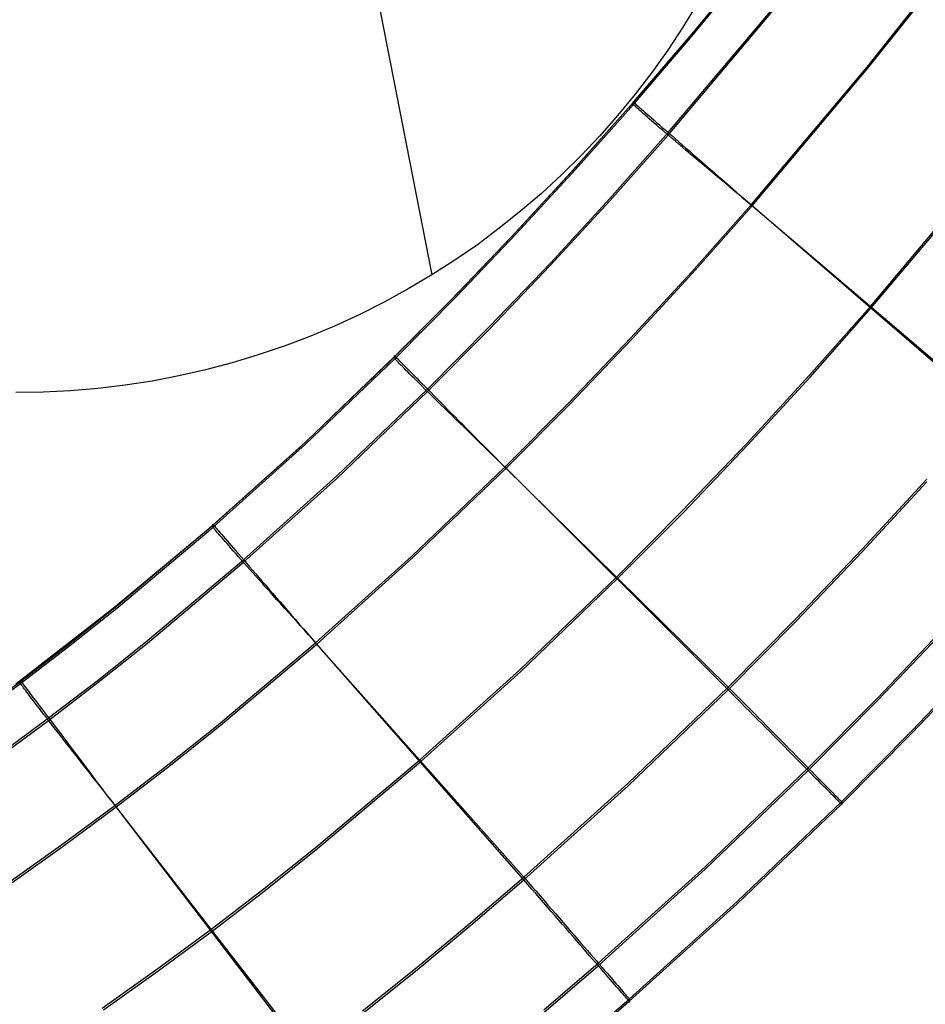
# Model space of a CAD drawing. Header units: millimetres. Extents: x 119 to 175.9, y -203.1 to -153.8.
# Tile 185 of 256: x 164 to 165.7, y -200.1 to -198.2. Entities that reach past the tile are written whole.
import ezdxf

# ---------------------------------------------------------------- set-up
doc = ezdxf.new("R2010")
doc.units = ezdxf.units.MM
doc.header["$MEASUREMENT"] = 0
doc.layers.add('Layer 01', color=5, linetype='Continuous', true_color=0x0000ff)

msp = doc.modelspace()

# ---------------------------------------------------------------- linework, layer by layer
at = {"layer": 'Layer 01'}
for p, q in [((164.4977, -197.3932, -9.5019), (164.7561, -198.7164, 32.3831)), ((165.2395, -198.2694, 34.9204), (165.3434, -198.1437, 34.9203)), ((165.2396, -198.2733, 31.7243), (165.3435, -198.1477, 31.7242)), ((165.3359, -198.153, 34.9457), (165.2313, -198.2792, 34.9459)), ((165.1984, -198.4546, 31.4637), (165.4104, -198.2028, 31.4634)), ((165.1987, -198.4499, 35.1819), (165.4107, -198.1982, 35.1816)), ((165.5702, -198.3279, 35.2898), (165.6752, -198.1964, 35.2896)), ((165.5723, -198.3297, 31.3556), (165.6772, -198.1981, 31.3554)), ((165.2528, -198.2091, 32.394), (165.226, -198.2528, 32.3931)), ((165.226, -198.2528, 32.3931), (165.1978, -198.2955, 32.3921)), ((165.1334, -198.3932, 34.9206), (165.2395, -198.2694, 34.9204)), ((165.1335, -198.3972, 31.7245), (165.2396, -198.2733, 31.7243)), ((165.2313, -198.2792, 34.9459), (165.1244, -198.4034, 34.946)), ((165.1978, -198.2955, 32.3921), (165.1681, -198.3373, 32.3912)), ((165.3536, -198.5852, 35.2901), (165.5702, -198.3279, 35.2898)), ((165.3558, -198.587, 31.3559), (165.5723, -198.3297, 31.3556)), ((165.1681, -198.3373, 32.3912), (165.137, -198.3779, 32.3904)), ((165.137, -198.3779, 32.3904), (165.1045, -198.4175, 32.3895)), ((165.1244, -198.4034, 34.946), (165.0155, -198.5255, 34.9462)), ((165.0251, -198.5151, 34.9208), (165.1334, -198.3932, 34.9206)), ((165.0252, -198.5191, 31.7246), (165.1335, -198.3972, 31.7245)), ((165.1323, -198.3922, 34.9442), (165.1322, -198.3921, 34.956)), ((165.1322, -198.3921, 34.956), (165.1325, -198.3923, 34.9679)), ((165.1327, -198.3925, 34.9324), (165.1323, -198.3922, 34.9442)), ((165.1323, -198.3966, 31.6891), (165.1324, -198.3965, 31.7009)), ((165.1325, -198.3969, 31.6774), (165.1323, -198.3966, 31.6891)), ((165.1324, -198.3965, 31.7009), (165.1328, -198.3967, 31.7127)), ((165.1325, -198.3923, 34.9679), (165.133, -198.3927, 34.9797)), ((165.133, -198.3975, 31.6656), (165.1325, -198.3969, 31.6774)), ((165.1334, -198.3932, 34.9206), (165.1327, -198.3925, 34.9324)), ((165.1328, -198.3967, 31.7127), (165.1335, -198.3972, 31.7245)), ((165.133, -198.3927, 34.9797), (165.1338, -198.3935, 34.9914)), ((165.1339, -198.3983, 31.6539), (165.133, -198.3975, 31.6656)), ((165.1335, -198.3972, 31.7245), (165.1334, -198.3932, 34.9206)), ((165.1338, -198.3935, 34.9914), (165.135, -198.3945, 35.0032)), ((165.135, -198.3994, 31.6422), (165.1339, -198.3983, 31.6539)), ((165.135, -198.3945, 35.0032), (165.1365, -198.3957, 35.0148)), ((165.1365, -198.4008, 31.6306), (165.135, -198.3994, 31.6422)), ((165.1365, -198.3957, 35.0148), (165.1382, -198.3973, 35.0264)), ((165.1383, -198.4024, 31.619), (165.1365, -198.4008, 31.6306)), ((165.1382, -198.3973, 35.0264), (165.1403, -198.3991, 35.0379)), ((165.1404, -198.4043, 31.6076), (165.1383, -198.4024, 31.619)), ((165.1403, -198.3991, 35.0379), (165.1427, -198.4011, 35.0493)), ((165.1427, -198.4064, 31.5962), (165.1404, -198.4043, 31.6076)), ((165.1427, -198.4011, 35.0493), (165.1454, -198.4034, 35.0606)), ((165.1454, -198.4034, 35.0606), (165.1483, -198.406, 35.0718)), ((165.1483, -198.406, 35.0718), (165.1516, -198.4088, 35.0828)), ((165.1045, -198.4175, 32.3895), (165.0706, -198.4559, 32.3887)), ((165.1454, -198.4088, 31.585), (165.1427, -198.4064, 31.5962)), ((165.1484, -198.4114, 31.5739), (165.1454, -198.4088, 31.585)), ((165.1517, -198.4143, 31.5629), (165.1484, -198.4114, 31.5739)), ((165.1516, -198.4088, 35.0828), (165.1551, -198.4119, 35.0937)), ((165.1552, -198.4174, 31.5521), (165.1517, -198.4143, 31.5629)), ((165.1551, -198.4119, 35.0937), (165.1589, -198.4153, 35.1043)), ((165.1591, -198.4207, 31.5415), (165.1552, -198.4174, 31.5521)), ((165.1589, -198.4153, 35.1043), (165.163, -198.4188, 35.1149)), ((165.1632, -198.4243, 31.531), (165.1591, -198.4207, 31.5415)), ((165.163, -198.4188, 35.1149), (165.1674, -198.4226, 35.1252)), ((165.1676, -198.4281, 31.5208), (165.1632, -198.4243, 31.531)), ((165.1674, -198.4226, 35.1252), (165.172, -198.4267, 35.1353)), ((165.1723, -198.4321, 31.5107), (165.1676, -198.4281, 31.5208)), ((165.172, -198.4267, 35.1353), (165.1769, -198.4309, 35.1451)), ((165.1772, -198.4363, 31.5009), (165.1723, -198.4321, 31.5107)), ((165.1769, -198.4309, 35.1451), (165.1821, -198.4354, 35.1548)), ((165.1824, -198.4408, 31.4913), (165.1772, -198.4363, 31.5009)), ((165.1821, -198.4354, 35.1548), (165.1875, -198.4402, 35.1642)), ((165.1879, -198.4454, 31.4819), (165.1824, -198.4408, 31.4913)), ((165.1875, -198.4402, 35.1642), (165.1932, -198.4451, 35.1733)), ((165.0706, -198.4559, 32.3887), (165.0354, -198.4931, 32.3879)), ((165.0892, -198.5776, 31.4639), (165.1984, -198.4546, 31.4637)), ((165.0895, -198.573, 35.1821), (165.1987, -198.4499, 35.1819)), ((165.1935, -198.4503, 31.4728), (165.1879, -198.4454, 31.4819)), ((165.1932, -198.4451, 35.1733), (165.199, -198.4502, 35.1822)), ((165.1995, -198.4553, 31.464), (165.1935, -198.4503, 31.4728)), ((165.199, -198.4502, 35.1822), (165.2052, -198.4556, 35.1908)), ((165.2056, -198.4606, 31.4554), (165.1995, -198.4553, 31.464)), ((165.2052, -198.4556, 35.1908), (165.2115, -198.4611, 35.1992)), ((165.212, -198.466, 31.4471), (165.2056, -198.4606, 31.4554)), ((165.2115, -198.4611, 35.1992), (165.218, -198.4668, 35.2072)), ((165.2186, -198.4716, 31.4391), (165.212, -198.466, 31.4471)), ((165.218, -198.4668, 35.2072), (165.2248, -198.4727, 35.2149)), ((165.2255, -198.4774, 31.4314), (165.2186, -198.4716, 31.4391)), ((165.2248, -198.4727, 35.2149), (165.2317, -198.4788, 35.2223)), ((165.2325, -198.4834, 31.424), (165.2255, -198.4774, 31.4314)), ((165.2317, -198.4788, 35.2223), (165.2389, -198.485, 35.2294)), ((165.0354, -198.4931, 32.3879), (164.999, -198.5291, 32.3871)), ((165.2397, -198.4895, 31.417), (165.2325, -198.4834, 31.424)), ((165.2389, -198.485, 35.2294), (165.2462, -198.4914, 35.2361)), ((165.2471, -198.4957, 31.4102), (165.2397, -198.4895, 31.417)), ((165.2462, -198.4914, 35.2361), (165.2537, -198.4979, 35.2425)), ((165.2547, -198.5021, 31.4039), (165.2471, -198.4957, 31.4102)), ((165.2537, -198.4979, 35.2425), (165.2614, -198.5046, 35.2485)), ((164.9147, -198.635, 34.9209), (165.0251, -198.5151, 34.9208)), ((165.2624, -198.5086, 31.3978), (165.2547, -198.5021, 31.4039)), ((165.2614, -198.5046, 35.2485), (165.2692, -198.5114, 35.2542)), ((165.2703, -198.5153, 31.3921), (165.2624, -198.5086, 31.3978)), ((165.2692, -198.5114, 35.2542), (165.2771, -198.5184, 35.2595)), ((165.2783, -198.5221, 31.3868), (165.2703, -198.5153, 31.3921)), ((165.577, -198.7753, 35.2906), (165.8001, -198.51, 35.2902)), ((165.5788, -198.7779, 31.3562), (165.8018, -198.5126, 31.3558)), ((165.0155, -198.5255, 34.9462), (164.9044, -198.6456, 34.9463)), ((164.9148, -198.639, 31.7248), (165.0252, -198.5191, 31.7246)), ((164.999, -198.5291, 32.3871), (164.9613, -198.5637, 32.3864)), ((165.2771, -198.5184, 35.2595), (165.2852, -198.5255, 35.2645)), ((165.2865, -198.5289, 31.3818), (165.2783, -198.5221, 31.3868)), ((165.2852, -198.5255, 35.2645), (165.2934, -198.5326, 35.2691)), ((165.2948, -198.5359, 31.3772), (165.2865, -198.5289, 31.3818)), ((165.2934, -198.5326, 35.2691), (165.3018, -198.5399, 35.2733)), ((165.3033, -198.543, 31.373), (165.2948, -198.5359, 31.3772)), ((165.3018, -198.5399, 35.2733), (165.3102, -198.5473, 35.2771)), ((165.3118, -198.5502, 31.3692), (165.3033, -198.543, 31.373)), ((165.3102, -198.5473, 35.2771), (165.3187, -198.5547, 35.2805)), ((165.3204, -198.5574, 31.3657), (165.3118, -198.5502, 31.3692)), ((164.9613, -198.5637, 32.3864), (164.9224, -198.5971, 32.3856)), ((165.3187, -198.5547, 35.2805), (165.3273, -198.5623, 35.2835)), ((165.3292, -198.5647, 31.3627), (165.3204, -198.5574, 31.3657)), ((165.3273, -198.5623, 35.2835), (165.336, -198.5699, 35.2861)), ((165.338, -198.5721, 31.36), (165.3292, -198.5647, 31.3627)), ((165.336, -198.5699, 35.2861), (165.3448, -198.5775, 35.2883)), ((165.3468, -198.5796, 31.3578), (165.338, -198.5721, 31.36)), ((164.9777, -198.6987, 31.464), (165.0892, -198.5776, 31.4639)), ((164.978, -198.694, 35.1822), (165.0895, -198.573, 35.1821)), ((165.242, -198.7109, 35.2903), (165.3536, -198.5852, 35.2901)), ((165.2443, -198.7127, 31.3561), (165.3558, -198.587, 31.3559)), ((165.3448, -198.5775, 35.2883), (165.3536, -198.5852, 35.2901)), ((165.3558, -198.587, 31.3559), (165.3468, -198.5796, 31.3578)), ((165.3536, -198.5852, 35.2901), (165.8005, -198.9652, 35.2906)), ((165.8005, -198.9703, 31.3564), (165.3558, -198.587, 31.3559)), ((164.9224, -198.5971, 32.3856), (164.8824, -198.6291, 32.3849)), ((164.9044, -198.6456, 34.9463), (164.7914, -198.7636, 34.9465)), ((164.8021, -198.7529, 34.9211), (164.9147, -198.635, 34.9209)), ((164.8022, -198.7569, 31.7249), (164.9148, -198.639, 31.7248)), ((164.8824, -198.6291, 32.3849), (164.8413, -198.6597, 32.3843)), ((164.8413, -198.6597, 32.3843), (164.7992, -198.6888, 32.3837)), ((164.7992, -198.6888, 32.3837), (164.7561, -198.7164, 32.3831)), ((164.864, -198.8176, 31.4642), (164.9777, -198.6987, 31.464)), ((164.8643, -198.813, 35.1824), (164.978, -198.694, 35.1822)), ((164.7561, -198.7164, 32.3831), (164.7121, -198.7426, 32.3825)), ((165.1282, -198.8345, 35.2905), (165.242, -198.7109, 35.2903)), ((165.1305, -198.8364, 31.3562), (165.2443, -198.7127, 31.3561)), ((164.7121, -198.7426, 32.3825), (164.6671, -198.7672, 32.382)), ((164.6871, -198.8685, 34.9212), (164.8021, -198.7529, 34.9211)), ((164.6671, -198.7672, 32.382), (164.6214, -198.7902, 32.3815)), ((164.7914, -198.7636, 34.9465), (164.6764, -198.8793, 34.9466)), ((164.6872, -198.8725, 31.7251), (164.8022, -198.7569, 31.7249)), ((164.6214, -198.7902, 32.3815), (164.5749, -198.8116, 32.381)), ((165.4622, -198.9047, 35.2908), (165.577, -198.7753, 35.2906)), ((165.464, -198.9074, 31.3563), (165.5788, -198.7779, 31.3562)), ((164.5749, -198.8116, 32.381), (164.5276, -198.8314, 32.3806)), ((164.7478, -198.9345, 31.4643), (164.864, -198.8176, 31.4642)), ((164.7481, -198.9299, 35.1825), (164.8643, -198.813, 35.1824)), ((164.5276, -198.8314, 32.3806), (164.4797, -198.8496, 32.3802)), ((165.0118, -198.9562, 35.2906), (165.1282, -198.8345, 35.2905)), ((165.0142, -198.9582, 31.3564), (165.1305, -198.8364, 31.3562)), ((164.4312, -198.866, 32.3798), (164.3822, -198.8808, 32.3795)), ((164.4797, -198.8496, 32.3802), (164.4312, -198.866, 32.3798)), ((164.3822, -198.8808, 32.3795), (164.3327, -198.8939, 32.3792)), ((164.6764, -198.8793, 34.9466), (164.5094, -199.0388, 34.9468)), ((164.5195, -199.029, 34.9214), (164.6871, -198.8685, 34.9212)), ((164.5197, -199.033, 31.7253), (164.6872, -198.8725, 31.7251)), ((164.6861, -198.8674, 34.9448), (164.686, -198.8673, 34.9567)), ((164.686, -198.8673, 34.9567), (164.6863, -198.8676, 34.9685)), ((164.6865, -198.8678, 34.933), (164.6861, -198.8674, 34.9448)), ((164.6863, -198.8722, 31.678), (164.6861, -198.8718, 31.6898)), ((164.6861, -198.8718, 31.6898), (164.6862, -198.8718, 31.7015)), ((164.6862, -198.8718, 31.7015), (164.6866, -198.872, 31.7133)), ((164.6863, -198.8676, 34.9685), (164.6868, -198.868, 34.9803)), ((164.6868, -198.8728, 31.6662), (164.6863, -198.8722, 31.678)), ((164.6871, -198.8685, 34.9212), (164.6865, -198.8678, 34.933)), ((164.6866, -198.872, 31.7133), (164.6872, -198.8725, 31.7251)), ((164.6868, -198.868, 34.9803), (164.6876, -198.8688, 34.9921)), ((164.6876, -198.8737, 31.6545), (164.6868, -198.8728, 31.6662)), ((164.6872, -198.8725, 31.7251), (164.6871, -198.8685, 34.9212)), ((164.6876, -198.8688, 34.9921), (164.6886, -198.8699, 35.0038)), ((164.6886, -198.8749, 31.6428), (164.6876, -198.8737, 31.6545)), ((164.6886, -198.8699, 35.0038), (164.69, -198.8713, 35.0155)), ((164.69, -198.8764, 31.6312), (164.6886, -198.8749, 31.6428)), ((164.69, -198.8713, 35.0155), (164.6917, -198.8729, 35.027)), ((164.6916, -198.8781, 31.6196), (164.69, -198.8764, 31.6312)), ((164.6936, -198.8801, 31.6082), (164.6916, -198.8781, 31.6196)), ((164.6917, -198.8729, 35.027), (164.6936, -198.8749, 35.0386)), ((164.6936, -198.8749, 35.0386), (164.6958, -198.8771, 35.05)), ((164.6958, -198.8824, 31.5968), (164.6936, -198.8801, 31.6082)), ((164.6958, -198.8771, 35.05), (164.6983, -198.8796, 35.0612)), ((164.6983, -198.885, 31.5856), (164.6958, -198.8824, 31.5968)), ((164.6983, -198.8796, 35.0612), (164.7011, -198.8824, 35.0724)), ((164.7011, -198.8878, 31.5745), (164.6983, -198.885, 31.5856)), ((164.7011, -198.8824, 35.0724), (164.7041, -198.8855, 35.0834)), ((164.3327, -198.8939, 32.3792), (164.2827, -198.9052, 32.379)), ((164.7041, -198.8909, 31.5635), (164.7011, -198.8878, 31.5745)), ((164.7041, -198.8855, 35.0834), (164.7074, -198.8888, 35.0943)), ((164.7075, -198.8942, 31.5527), (164.7041, -198.8909, 31.5635)), ((164.7074, -198.8888, 35.0943), (164.711, -198.8924, 35.105)), ((164.7111, -198.8978, 31.5421), (164.7075, -198.8942, 31.5527)), ((164.711, -198.8924, 35.105), (164.7148, -198.8962, 35.1155)), ((164.7149, -198.9017, 31.5316), (164.7111, -198.8978, 31.5421)), ((164.7148, -198.8962, 35.1155), (164.7189, -198.9004, 35.1258)), ((164.719, -198.9058, 31.5214), (164.7149, -198.9017, 31.5316)), ((164.7189, -198.9004, 35.1258), (164.7232, -198.9047, 35.1359)), ((164.2324, -198.9148, 32.3788), (164.1818, -198.9227, 32.3786)), ((164.2827, -198.9052, 32.379), (164.2324, -198.9148, 32.3788)), ((164.7234, -198.9102, 31.5113), (164.719, -198.9058, 31.5214)), ((164.7232, -198.9047, 35.1359), (164.7278, -198.9093, 35.1458)), ((164.728, -198.9147, 31.5015), (164.7234, -198.9102, 31.5113)), ((164.7278, -198.9093, 35.1458), (164.7326, -198.9142, 35.1554)), ((164.7329, -198.9195, 31.4919), (164.728, -198.9147, 31.5015)), ((164.7326, -198.9142, 35.1554), (164.7377, -198.9193, 35.1648)), ((164.738, -198.9246, 31.4825), (164.7329, -198.9195, 31.4919)), ((164.7377, -198.9193, 35.1648), (164.7429, -198.9246, 35.174)), ((165.345, -199.0322, 35.2909), (165.4622, -198.9047, 35.2908)), ((165.3469, -199.0349, 31.3565), (165.464, -198.9074, 31.3563)), ((164.0288, -198.9356, 32.3783), (163.9776, -198.9364, 32.3783)), ((164.0799, -198.9331, 32.3784), (164.0288, -198.9356, 32.3783)), ((164.131, -198.9287, 32.3785), (164.0799, -198.9331, 32.3784)), ((164.1818, -198.9227, 32.3786), (164.131, -198.9287, 32.3785)), ((164.5782, -199.0969, 31.4645), (164.7478, -198.9345, 31.4643)), ((164.5785, -199.0922, 35.1827), (164.7481, -198.9299, 35.1825)), ((164.7433, -198.9298, 31.4734), (164.738, -198.9246, 31.4825)), ((164.7429, -198.9246, 35.174), (164.7484, -198.9302, 35.1828)), ((164.7488, -198.9353, 31.4646), (164.7433, -198.9298, 31.4734)), ((164.7484, -198.9302, 35.1828), (164.7541, -198.9359, 35.1914)), ((164.7546, -198.941, 31.456), (164.7488, -198.9353, 31.4646)), ((164.7541, -198.9359, 35.1914), (164.7601, -198.9419, 35.1998)), ((164.7606, -198.9469, 31.4477), (164.7546, -198.941, 31.456)), ((164.7601, -198.9419, 35.1998), (164.7662, -198.9481, 35.2078)), ((164.7668, -198.953, 31.4397), (164.7606, -198.9469, 31.4477)), ((164.7662, -198.9481, 35.2078), (164.7725, -198.9545, 35.2155)), ((164.7732, -198.9592, 31.432), (164.7668, -198.953, 31.4397)), ((164.7725, -198.9545, 35.2155), (164.779, -198.961, 35.2229)), ((164.8927, -199.076, 35.2908), (165.0118, -198.9562, 35.2906)), ((164.8952, -199.078, 31.3565), (165.0142, -198.9582, 31.3564)), ((164.7797, -198.9657, 31.4247), (164.7732, -198.9592, 31.432)), ((164.779, -198.961, 35.2229), (164.7856, -198.9678, 35.23)), ((164.7865, -198.9723, 31.4176), (164.7797, -198.9657, 31.4247)), ((164.7856, -198.9678, 35.23), (164.7925, -198.9747, 35.2367)), ((164.7934, -198.979, 31.4109), (164.7865, -198.9723, 31.4176)), ((164.7925, -198.9747, 35.2367), (164.7995, -198.9817, 35.2431)), ((164.8005, -198.986, 31.4045), (164.7934, -198.979, 31.4109)), ((164.7995, -198.9817, 35.2431), (164.8066, -198.989, 35.2492)), ((164.8077, -198.993, 31.3984), (164.8005, -198.986, 31.4045)), ((164.8066, -198.989, 35.2492), (164.8139, -198.9963, 35.2548)), ((164.8151, -199.0002, 31.3928), (164.8077, -198.993, 31.3984)), ((164.8139, -198.9963, 35.2548), (164.8213, -199.0038, 35.2602)), ((164.8227, -199.0076, 31.3874), (164.8151, -199.0002, 31.3928)), ((164.8213, -199.0038, 35.2602), (164.8289, -199.0115, 35.2651)), ((164.8303, -199.0151, 31.3825), (164.8227, -199.0076, 31.3874)), ((164.8289, -199.0115, 35.2651), (164.8366, -199.0192, 35.2697)), ((164.347, -199.1841, 34.9216), (164.5195, -199.029, 34.9214)), ((164.8381, -199.0226, 31.3779), (164.8303, -199.0151, 31.3825)), ((164.8366, -199.0192, 35.2697), (164.8443, -199.0271, 35.2739)), ((164.846, -199.0303, 31.3737), (164.8381, -199.0226, 31.3779)), ((164.8443, -199.0271, 35.2739), (164.8522, -199.0351, 35.2777)), ((164.854, -199.0381, 31.3698), (164.846, -199.0303, 31.3737)), ((165.225, -199.1578, 35.2911), (165.345, -199.0322, 35.2909)), ((164.5094, -199.0388, 34.9468), (164.3372, -199.1926, 34.947)), ((164.3471, -199.1881, 31.7255), (164.5197, -199.033, 31.7253)), ((164.8522, -199.0351, 35.2777), (164.8602, -199.0431, 35.2811)), ((164.8621, -199.0459, 31.3664), (164.854, -199.0381, 31.3698)), ((164.8602, -199.0431, 35.2811), (164.8682, -199.0512, 35.2841)), ((164.8702, -199.0539, 31.3633), (164.8621, -199.0459, 31.3664)), ((165.2269, -199.1606, 31.3567), (165.3469, -199.0349, 31.3565)), ((164.8682, -199.0512, 35.2841), (164.8763, -199.0594, 35.2867)), ((164.8785, -199.0619, 31.3607), (164.8702, -199.0539, 31.3633)), ((164.8763, -199.0594, 35.2867), (164.8845, -199.0677, 35.289)), ((164.8868, -199.0699, 31.3584), (164.8785, -199.0619, 31.3607)), ((164.8845, -199.0677, 35.289), (164.8927, -199.076, 35.2908)), ((164.7183, -199.243, 35.291), (164.8927, -199.076, 35.2908)), ((164.7208, -199.2451, 31.3568), (164.8952, -199.078, 31.3565)), ((164.8952, -199.078, 31.3565), (164.8868, -199.0699, 31.3584)), ((164.8927, -199.076, 35.2908), (165.3109, -199.4875, 35.2913)), ((165.3109, -199.4926, 31.3571), (164.8952, -199.078, 31.3565)), ((164.4035, -199.254, 31.4647), (164.5782, -199.0969, 31.4645)), ((164.4038, -199.2494, 35.1829), (164.5785, -199.0922, 35.1827)), ((165.5619, -199.2297, 35.2909), (165.6825, -199.0985, 35.2908)), ((165.5619, -199.2347, 31.3568), (165.6825, -199.1035, 31.3566)), ((165.1017, -199.2818, 35.2912), (165.225, -199.1578, 35.2911)), ((165.1037, -199.2846, 31.3568), (165.2269, -199.1606, 31.3567)), ((164.3372, -199.1926, 34.947), (164.1599, -199.3404, 34.9472)), ((164.1693, -199.3334, 34.9218), (164.347, -199.1841, 34.9216)), ((164.1695, -199.3374, 31.7257), (164.3471, -199.1881, 31.7255)), ((164.3461, -199.183, 34.9452), (164.346, -199.1829, 34.9571)), ((164.346, -199.1829, 34.9571), (164.3462, -199.1831, 34.9689)), ((164.346, -199.1874, 31.6902), (164.3461, -199.1873, 31.702)), ((164.3462, -199.1878, 31.6784), (164.346, -199.1874, 31.6902)), ((164.3464, -199.1834, 34.9334), (164.3461, -199.183, 34.9452)), ((164.3461, -199.1873, 31.702), (164.3465, -199.1876, 31.7137)), ((164.3462, -199.1831, 34.9689), (164.3467, -199.1837, 34.9807)), ((164.3467, -199.1884, 31.6666), (164.3462, -199.1878, 31.6784)), ((164.347, -199.1841, 34.9216), (164.3464, -199.1834, 34.9334)), ((164.3465, -199.1876, 31.7137), (164.3471, -199.1881, 31.7255)), ((164.3467, -199.1837, 34.9807), (164.3474, -199.1845, 34.9925)), ((164.3474, -199.1894, 31.6549), (164.3467, -199.1884, 31.6666)), ((164.3471, -199.1881, 31.7255), (164.347, -199.1841, 34.9216)), ((164.3474, -199.1845, 34.9925), (164.3484, -199.1856, 35.0042)), ((164.3484, -199.1906, 31.6432), (164.3474, -199.1894, 31.6549)), ((164.3484, -199.1856, 35.0042), (164.3497, -199.1871, 35.0159)), ((164.3496, -199.1922, 31.6316), (164.3484, -199.1906, 31.6432)), ((164.3512, -199.194, 31.62), (164.3496, -199.1922, 31.6316)), ((164.3497, -199.1871, 35.0159), (164.3512, -199.1889, 35.0275)), ((164.3512, -199.1889, 35.0275), (164.353, -199.1909, 35.039)), ((164.353, -199.1962, 31.6086), (164.3512, -199.194, 31.62)), ((164.353, -199.1909, 35.039), (164.3551, -199.1933, 35.0504)), ((164.355, -199.1986, 31.5972), (164.353, -199.1962, 31.6086)), ((164.3574, -199.2013, 31.586), (164.355, -199.1986, 31.5972)), ((164.3551, -199.1933, 35.0504), (164.3574, -199.196, 35.0617)), ((164.3574, -199.196, 35.0617), (164.36, -199.1989, 35.0728)), ((164.36, -199.2043, 31.5749), (164.3574, -199.2013, 31.586)), ((164.36, -199.1989, 35.0728), (164.3628, -199.2022, 35.0838)), ((164.3628, -199.2076, 31.5639), (164.36, -199.2043, 31.5749)), ((164.3628, -199.2022, 35.0838), (164.3659, -199.2057, 35.0947)), ((164.3659, -199.2112, 31.5531), (164.3628, -199.2076, 31.5639)), ((164.3659, -199.2057, 35.0947), (164.3692, -199.2095, 35.1054)), ((164.3692, -199.215, 31.5425), (164.3659, -199.2112, 31.5531)), ((164.3692, -199.2095, 35.1054), (164.3728, -199.2136, 35.1159)), ((164.3728, -199.2191, 31.532), (164.3692, -199.215, 31.5425)), ((164.3728, -199.2136, 35.1159), (164.3766, -199.218, 35.1262)), ((164.3767, -199.2235, 31.5218), (164.3728, -199.2191, 31.532)), ((164.3766, -199.218, 35.1262), (164.3806, -199.2227, 35.1363)), ((164.3807, -199.2281, 31.5117), (164.3767, -199.2235, 31.5218)), ((164.3806, -199.2227, 35.1363), (164.3849, -199.2276, 35.1462)), ((164.385, -199.233, 31.5019), (164.3807, -199.2281, 31.5117)), ((164.3849, -199.2276, 35.1462), (164.3894, -199.2328, 35.1558)), ((164.3896, -199.2381, 31.4923), (164.385, -199.233, 31.5019)), ((164.3894, -199.2328, 35.1558), (164.3941, -199.2382, 35.1652)), ((165.4382, -199.3593, 35.2911), (165.5619, -199.2297, 35.2909)), ((165.4382, -199.3643, 31.3569), (165.5619, -199.2347, 31.3568)), ((164.2239, -199.4005, 35.1831), (164.4038, -199.2494, 35.1829)), ((164.3943, -199.2435, 31.4829), (164.3896, -199.2381, 31.4923)), ((164.3941, -199.2382, 35.1652), (164.399, -199.2438, 35.1744)), ((164.3993, -199.2491, 31.4738), (164.3943, -199.2435, 31.4829)), ((164.399, -199.2438, 35.1744), (164.4041, -199.2497, 35.1833)), ((164.4045, -199.2549, 31.465), (164.3993, -199.2491, 31.4738)), ((164.4041, -199.2497, 35.1833), (164.4094, -199.2559, 35.1919)), ((164.5384, -199.4048, 35.2912), (164.7183, -199.243, 35.291)), ((164.541, -199.407, 31.357), (164.7208, -199.2451, 31.3568)), ((164.2236, -199.4052, 31.4649), (164.4035, -199.254, 31.4647)), ((164.4099, -199.261, 31.4564), (164.4045, -199.2549, 31.465)), ((164.4094, -199.2559, 35.1919), (164.4149, -199.2622, 35.2002)), ((164.4154, -199.2672, 31.4481), (164.4099, -199.261, 31.4564)), ((164.4149, -199.2622, 35.2002), (164.4206, -199.2688, 35.2082)), ((164.4212, -199.2737, 31.4401), (164.4154, -199.2672, 31.4481)), ((164.4206, -199.2688, 35.2082), (164.4265, -199.2756, 35.2159)), ((164.4272, -199.2804, 31.4324), (164.4212, -199.2737, 31.4401)), ((164.4265, -199.2756, 35.2159), (164.4325, -199.2825, 35.2233)), ((164.4333, -199.2872, 31.4251), (164.4272, -199.2804, 31.4324)), ((164.4325, -199.2825, 35.2233), (164.4387, -199.2897, 35.2304)), ((164.4396, -199.2943, 31.418), (164.4333, -199.2872, 31.4251)), ((164.4387, -199.2897, 35.2304), (164.4451, -199.297, 35.2371)), ((164.9206, -199.4554, 35.2915), (165.1017, -199.2818, 35.2912)), ((164.9226, -199.4583, 31.3571), (165.1037, -199.2846, 31.3568)), ((164.446, -199.3015, 31.4113), (164.4396, -199.2943, 31.418)), ((164.4451, -199.297, 35.2371), (164.4516, -199.3046, 35.2435)), ((164.4527, -199.3089, 31.4049), (164.446, -199.3015, 31.4113)), ((164.4516, -199.3046, 35.2435), (164.4583, -199.3123, 35.2496)), ((164.4594, -199.3164, 31.3989), (164.4527, -199.3089, 31.4049)), ((164.4583, -199.3123, 35.2496), (164.465, -199.3201, 35.2553)), ((164.4663, -199.3241, 31.3932), (164.4594, -199.3164, 31.3989)), ((164.465, -199.3201, 35.2553), (164.472, -199.3281, 35.2606)), ((164.4733, -199.3319, 31.3878), (164.4663, -199.3241, 31.3932)), ((164.1599, -199.3404, 34.9472), (163.9777, -199.4823, 34.9474)), ((164.0786, -199.4057, 34.9219), (164.1693, -199.3334, 34.9218)), ((164.0787, -199.4097, 31.7258), (164.1695, -199.3374, 31.7257)), ((164.472, -199.3281, 35.2606), (164.479, -199.3362, 35.2655)), ((164.4805, -199.3399, 31.3829), (164.4733, -199.3319, 31.3878)), ((164.479, -199.3362, 35.2655), (164.4861, -199.3444, 35.2701)), ((164.4878, -199.3479, 31.3783), (164.4805, -199.3399, 31.3829)), ((164.4861, -199.3444, 35.2701), (164.4934, -199.3528, 35.2743)), ((164.4951, -199.3561, 31.3741), (164.4878, -199.3479, 31.3783)), ((164.4934, -199.3528, 35.2743), (164.5007, -199.3613, 35.2781)), ((164.5026, -199.3644, 31.3702), (164.4951, -199.3561, 31.3741)), ((164.5007, -199.3613, 35.2781), (164.5081, -199.3698, 35.2815)), ((164.5101, -199.3728, 31.3668), (164.5026, -199.3644, 31.3702)), ((165.3109, -199.4875, 35.2913), (165.4382, -199.3593, 35.2911)), ((165.3109, -199.4926, 31.3571), (165.4382, -199.3643, 31.3569)), ((164.5081, -199.3698, 35.2815), (164.5156, -199.3785, 35.2846)), ((164.5178, -199.3812, 31.3637), (164.5101, -199.3728, 31.3668)), ((164.5156, -199.3785, 35.2846), (164.5231, -199.3872, 35.2872)), ((164.5255, -199.3898, 31.3611), (164.5178, -199.3812, 31.3637)), ((165.5908, -199.5123, 31.4624), (165.7172, -199.3799, 31.4622)), ((165.5909, -199.5074, 35.1856), (165.7173, -199.375, 35.1854)), ((164.132, -199.4737, 35.1832), (164.2239, -199.4005, 35.1831)), ((164.5231, -199.3872, 35.2872), (164.5307, -199.396, 35.2894)), ((164.5332, -199.3984, 31.3588), (164.5255, -199.3898, 31.3611)), ((164.5307, -199.396, 35.2894), (164.5384, -199.4048, 35.2912)), ((164.541, -199.407, 31.357), (164.5332, -199.3984, 31.3588)), ((163.9865, -199.4762, 34.922), (164.0786, -199.4057, 34.9219)), ((163.9866, -199.4803, 31.7259), (164.0787, -199.4097, 31.7258)), ((164.1317, -199.4783, 31.465), (164.2236, -199.4052, 31.4649)), ((164.3533, -199.5604, 35.2914), (164.5384, -199.4048, 35.2912)), ((164.356, -199.5627, 31.3572), (164.541, -199.407, 31.357)), ((164.5384, -199.4048, 35.2912), (164.9284, -199.8431, 35.2917)), ((164.9284, -199.8482, 31.3576), (164.541, -199.407, 31.357)), ((165.6545, -199.5695, 34.9221), (165.782, -199.4359, 34.9219)), ((164.7333, -199.624, 35.2917), (164.9206, -199.4554, 35.2915)), ((165.6544, -199.5737, 31.726), (165.7819, -199.4402, 31.7258)), ((163.9856, -199.4751, 34.9456), (163.9856, -199.475, 34.9574)), ((163.9856, -199.475, 34.9574), (163.9857, -199.4752, 34.9693)), ((164.0388, -199.5452, 35.1833), (164.132, -199.4737, 35.1832)), ((164.7354, -199.627, 31.3573), (164.9226, -199.4583, 31.3571)), ((163.8936, -199.5447, 34.9221), (163.9865, -199.4762, 34.922)), ((163.8937, -199.5488, 31.726), (163.9866, -199.4803, 31.7259)), ((163.9859, -199.4755, 34.9338), (163.9856, -199.4751, 34.9456)), ((163.9857, -199.4798, 31.6787), (163.9856, -199.4794, 31.6905)), ((163.9856, -199.4794, 31.6905), (163.9857, -199.4794, 31.7023)), ((163.9857, -199.4752, 34.9693), (163.9862, -199.4757, 34.9811)), ((163.9857, -199.4794, 31.7023), (163.986, -199.4797, 31.7141)), ((163.9861, -199.4805, 31.667), (163.9857, -199.4798, 31.6787)), ((163.9865, -199.4762, 34.922), (163.9859, -199.4755, 34.9338)), ((163.986, -199.4797, 31.7141), (163.9866, -199.4803, 31.7259)), ((163.9868, -199.4815, 31.6553), (163.9861, -199.4805, 31.667)), ((163.9862, -199.4757, 34.9811), (163.9869, -199.4766, 34.9928)), ((163.9866, -199.4803, 31.7259), (163.9865, -199.4762, 34.922)), ((163.9877, -199.4828, 31.6436), (163.9868, -199.4815, 31.6553)), ((163.9869, -199.4766, 34.9928), (163.9878, -199.4778, 35.0046)), ((163.9889, -199.4845, 31.632), (163.9877, -199.4828, 31.6436)), ((163.9878, -199.4778, 35.0046), (163.989, -199.4794, 35.0162)), ((163.9903, -199.4864, 31.6204), (163.9889, -199.4845, 31.632)), ((163.989, -199.4794, 35.0162), (163.9904, -199.4812, 35.0278)), ((163.9919, -199.4887, 31.609), (163.9903, -199.4864, 31.6204)), ((163.9904, -199.4812, 35.0278), (163.992, -199.4834, 35.0393)), ((163.9938, -199.4912, 31.5976), (163.9919, -199.4887, 31.609)), ((163.992, -199.4834, 35.0393), (163.9939, -199.4859, 35.0508)), ((163.996, -199.4941, 31.5864), (163.9938, -199.4912, 31.5976)), ((163.9939, -199.4859, 35.0508), (163.9961, -199.4887, 35.062)), ((163.9961, -199.4887, 35.062), (163.9984, -199.4919, 35.0732)), ((163.9984, -199.4919, 35.0732), (164.0011, -199.4953, 35.0842)), ((164.0385, -199.5498, 31.4651), (164.1317, -199.4783, 31.465)), ((165.1229, -199.6677, 35.2915), (165.3109, -199.4875, 35.2913)), ((165.1229, -199.6728, 31.3573), (165.3109, -199.4926, 31.3571)), ((165.3109, -199.4875, 35.2913), (165.3191, -199.4958, 35.2899)), ((165.3189, -199.5007, 31.3585), (165.3109, -199.4926, 31.3571)), ((163.9983, -199.4973, 31.5753), (163.996, -199.4941, 31.5864)), ((164.001, -199.5007, 31.5643), (163.9983, -199.4973, 31.5753)), ((164.0038, -199.5045, 31.5535), (164.001, -199.5007, 31.5643)), ((164.0011, -199.4953, 35.0842), (164.0039, -199.4991, 35.0951)), ((164.0069, -199.5086, 31.5429), (164.0038, -199.5045, 31.5535)), ((164.0039, -199.4991, 35.0951), (164.0069, -199.5031, 35.1058)), ((164.0069, -199.5031, 35.1058), (164.0102, -199.5074, 35.1163)), ((164.0102, -199.5129, 31.5324), (164.0069, -199.5086, 31.5429)), ((164.0102, -199.5074, 35.1163), (164.0137, -199.512, 35.1266)), ((165.3269, -199.5088, 31.3602), (165.3189, -199.5007, 31.3585)), ((165.3191, -199.4958, 35.2899), (165.3273, -199.5041, 35.2881)), ((165.3349, -199.5168, 31.3623), (165.3269, -199.5088, 31.3602)), ((165.3273, -199.5041, 35.2881), (165.3354, -199.5123, 35.2859)), ((165.4605, -199.6387, 35.1858), (165.5909, -199.5074, 35.1856)), ((164.0138, -199.5175, 31.5221), (164.0102, -199.5129, 31.5324)), ((164.0137, -199.512, 35.1266), (164.0174, -199.517, 35.1367)), ((164.0175, -199.5224, 31.5121), (164.0138, -199.5175, 31.5221)), ((164.0174, -199.517, 35.1367), (164.0214, -199.5221, 35.1466)), ((164.0215, -199.5276, 31.5023), (164.0175, -199.5224, 31.5121)), ((164.0214, -199.5221, 35.1466), (164.0255, -199.5276, 35.1562)), ((164.0257, -199.533, 31.4927), (164.0215, -199.5276, 31.5023)), ((164.0255, -199.5276, 35.1562), (164.0298, -199.5333, 35.1656)), ((165.3428, -199.5248, 31.3648), (165.3349, -199.5168, 31.3623)), ((165.3354, -199.5123, 35.2859), (165.3435, -199.5204, 35.2833)), ((165.3506, -199.5327, 31.3677), (165.3428, -199.5248, 31.3648)), ((165.3435, -199.5204, 35.2833), (165.3515, -199.5285, 35.2803)), ((165.3515, -199.5285, 35.2803), (165.3594, -199.5365, 35.2769)), ((165.4604, -199.6436, 31.4625), (165.5908, -199.5123, 31.4624)), ((163.9447, -199.6145, 35.1834), (164.0388, -199.5452, 35.1833)), ((164.03, -199.5386, 31.4833), (164.0257, -199.533, 31.4927)), ((164.0298, -199.5333, 35.1656), (164.0343, -199.5393, 35.1748)), ((164.0346, -199.5446, 31.4742), (164.03, -199.5386, 31.4833)), ((164.0343, -199.5393, 35.1748), (164.039, -199.5455, 35.1837)), ((164.0394, -199.5507, 31.4653), (164.0346, -199.5446, 31.4742)), ((164.039, -199.5455, 35.1837), (164.0439, -199.552, 35.1923)), ((165.3584, -199.5405, 31.371), (165.3506, -199.5327, 31.3677)), ((165.366, -199.5483, 31.3746), (165.3584, -199.5405, 31.371)), ((165.3594, -199.5365, 35.2769), (165.3672, -199.5444, 35.2731)), ((165.3736, -199.5559, 31.3786), (165.366, -199.5483, 31.3746)), ((165.3672, -199.5444, 35.2731), (165.375, -199.5522, 35.269)), ((163.9444, -199.6191, 31.4652), (164.0385, -199.5498, 31.4651)), ((164.0444, -199.5571, 31.4568), (164.0394, -199.5507, 31.4653)), ((164.0439, -199.552, 35.1923), (164.049, -199.5587, 35.2006)), ((164.0495, -199.5638, 31.4485), (164.0444, -199.5571, 31.4568)), ((164.049, -199.5587, 35.2006), (164.0542, -199.5656, 35.2086)), ((164.0548, -199.5706, 31.4405), (164.0495, -199.5638, 31.4485)), ((164.0542, -199.5656, 35.2086), (164.0596, -199.5728, 35.2163)), ((164.2587, -199.6357, 35.2915), (164.3533, -199.5604, 35.2914)), ((164.2615, -199.638, 31.3573), (164.356, -199.5627, 31.3572)), ((165.3811, -199.5635, 31.383), (165.3736, -199.5559, 31.3786)), ((165.375, -199.5522, 35.269), (165.3826, -199.56, 35.2644)), ((165.3885, -199.5709, 31.3877), (165.3811, -199.5635, 31.383)), ((165.3826, -199.56, 35.2644), (165.3901, -199.5675, 35.2595)), ((164.0603, -199.5777, 31.4328), (164.0548, -199.5706, 31.4405)), ((164.0596, -199.5728, 35.2163), (164.0652, -199.5802, 35.2237)), ((164.066, -199.5849, 31.4254), (164.0603, -199.5777, 31.4328)), ((164.0652, -199.5802, 35.2237), (164.0709, -199.5877, 35.2308)), ((164.0718, -199.5924, 31.4184), (164.066, -199.5849, 31.4254)), ((165.3957, -199.5783, 31.3928), (165.3885, -199.5709, 31.3877)), ((165.3901, -199.5675, 35.2595), (165.3975, -199.575, 35.2542)), ((165.4029, -199.5855, 31.3983), (165.3957, -199.5783, 31.3928)), ((165.3975, -199.575, 35.2542), (165.4048, -199.5823, 35.2485)), ((165.4098, -199.5925, 31.4041), (165.4029, -199.5855, 31.3983)), ((165.4048, -199.5823, 35.2485), (165.4119, -199.5895, 35.2425)), ((165.5227, -199.7063, 31.7262), (165.6544, -199.5737, 31.726)), ((165.5229, -199.702, 34.9223), (165.6545, -199.5695, 34.9221)), ((164.0709, -199.5877, 35.2308), (164.0768, -199.5955, 35.2375)), ((164.0778, -199.6, 31.4117), (164.0718, -199.5924, 31.4184)), ((164.0768, -199.5955, 35.2375), (164.0828, -199.6034, 35.2439)), ((164.0839, -199.6078, 31.4053), (164.0778, -199.6, 31.4117)), ((164.0828, -199.6034, 35.2439), (164.0889, -199.6115, 35.25)), ((165.4167, -199.5994, 31.4102), (165.4098, -199.5925, 31.4041)), ((165.4119, -199.5895, 35.2425), (165.4188, -199.5965, 35.2362)), ((165.4234, -199.6062, 31.4167), (165.4167, -199.5994, 31.4102)), ((165.4188, -199.5965, 35.2362), (165.4256, -199.6034, 35.2295)), ((165.4256, -199.6034, 35.2295), (165.4323, -199.6101, 35.2224)), ((164.0901, -199.6158, 31.3992), (164.0839, -199.6078, 31.4053)), ((164.0889, -199.6115, 35.25), (164.0952, -199.6198, 35.2557)), ((164.0965, -199.6239, 31.3935), (164.0901, -199.6158, 31.3992)), ((164.0952, -199.6198, 35.2557), (164.1015, -199.6282, 35.261)), ((165.4299, -199.6128, 31.4234), (165.4234, -199.6062, 31.4167)), ((165.4363, -199.6192, 31.4305), (165.4299, -199.6128, 31.4234)), ((165.4323, -199.6101, 35.2224), (165.4387, -199.6166, 35.2151)), ((165.4425, -199.6255, 31.4379), (165.4363, -199.6192, 31.4305)), ((165.4387, -199.6166, 35.2151), (165.445, -199.623, 35.2074)), ((164.103, -199.6322, 31.3882), (164.0965, -199.6239, 31.3935)), ((164.1015, -199.6282, 35.261), (164.108, -199.6368, 35.2659)), ((164.1096, -199.6406, 31.3833), (164.103, -199.6322, 31.3882)), ((164.108, -199.6368, 35.2659), (164.1146, -199.6455, 35.2705)), ((164.1163, -199.6491, 31.3787), (164.1096, -199.6406, 31.3833)), ((164.1627, -199.7093, 35.2916), (164.2587, -199.6357, 35.2915)), ((164.1655, -199.7116, 31.3574), (164.2615, -199.638, 31.3573)), ((164.5408, -199.786, 35.2919), (164.7333, -199.624, 35.2917)), ((164.543, -199.7891, 31.3575), (164.7354, -199.627, 31.3573)), ((165.2676, -199.8236, 35.186), (165.4605, -199.6387, 35.1858)), ((165.4485, -199.6316, 31.4456), (165.4425, -199.6255, 31.4379)), ((165.445, -199.623, 35.2074), (165.451, -199.6291, 35.1994)), ((165.4544, -199.6374, 31.4536), (165.4485, -199.6316, 31.4456)), ((165.451, -199.6291, 35.1994), (165.4569, -199.635, 35.1911)), ((165.46, -199.6431, 31.4619), (165.4544, -199.6374, 31.4536)), ((165.4569, -199.635, 35.1911), (165.4626, -199.6408, 35.1826)), ((164.1146, -199.6455, 35.2705), (164.1212, -199.6544, 35.2747)), ((164.1231, -199.6578, 31.3745), (164.1163, -199.6491, 31.3787)), ((164.1212, -199.6544, 35.2747), (164.128, -199.6633, 35.2785)), ((164.13, -199.6666, 31.3706), (164.1231, -199.6578, 31.3745)), ((165.2675, -199.8285, 31.4628), (165.4604, -199.6436, 31.4625)), ((165.4654, -199.6486, 31.4704), (165.46, -199.6431, 31.4619)), ((165.4626, -199.6408, 35.1826), (165.468, -199.6463, 35.1737)), ((165.4707, -199.6539, 31.4792), (165.4654, -199.6486, 31.4704)), ((165.468, -199.6463, 35.1737), (165.4733, -199.6516, 35.1646)), ((165.4757, -199.6589, 31.4882), (165.4707, -199.6539, 31.4792)), ((165.4733, -199.6516, 35.1646), (165.4783, -199.6567, 35.1553)), ((165.4805, -199.6638, 31.4975), (165.4757, -199.6589, 31.4882)), ((165.4783, -199.6567, 35.1553), (165.4831, -199.6615, 35.1457)), ((164.128, -199.6633, 35.2785), (164.1348, -199.6723, 35.2819)), ((164.137, -199.6754, 31.3672), (164.13, -199.6666, 31.3706)), ((164.1348, -199.6723, 35.2819), (164.1417, -199.6815, 35.2849)), ((164.144, -199.6844, 31.3641), (164.137, -199.6754, 31.3672)), ((164.9284, -199.8431, 35.2917), (165.1229, -199.6677, 35.2915)), ((164.9284, -199.8482, 31.3576), (165.1229, -199.6728, 31.3573)), ((165.485, -199.6684, 31.507), (165.4805, -199.6638, 31.4975)), ((165.4831, -199.6615, 35.1457), (165.4876, -199.6661, 35.1358)), ((165.4893, -199.6727, 31.5167), (165.485, -199.6684, 31.507)), ((165.4876, -199.6661, 35.1358), (165.4919, -199.6704, 35.1258)), ((165.4934, -199.6769, 31.5267), (165.4893, -199.6727, 31.5167)), ((165.4919, -199.6704, 35.1258), (165.4959, -199.6745, 35.1155)), ((165.4973, -199.6807, 31.5368), (165.4934, -199.6769, 31.5267)), ((165.4959, -199.6745, 35.1155), (165.4997, -199.6783, 35.1051)), ((164.1417, -199.6815, 35.2849), (164.1486, -199.6907, 35.2876)), ((164.1511, -199.6934, 31.3615), (164.144, -199.6844, 31.3641)), ((164.1486, -199.6907, 35.2876), (164.1556, -199.6999, 35.2898)), ((164.1583, -199.7025, 31.3592), (164.1511, -199.6934, 31.3615)), ((165.5009, -199.6844, 31.5471), (165.4973, -199.6807, 31.5368)), ((165.4997, -199.6783, 35.1051), (165.5032, -199.6819, 35.0944)), ((165.5043, -199.6878, 31.5575), (165.5009, -199.6844, 31.5471)), ((165.5032, -199.6819, 35.0944), (165.5065, -199.6852, 35.0836)), ((165.5074, -199.6909, 31.5682), (165.5043, -199.6878, 31.5575)), ((165.5065, -199.6852, 35.0836), (165.5095, -199.6883, 35.0727)), ((165.5102, -199.6938, 31.5789), (165.5074, -199.6909, 31.5682)), ((165.5095, -199.6883, 35.0727), (165.5122, -199.691, 35.0616)), ((165.5128, -199.6964, 31.5898), (165.5102, -199.6938, 31.5789)), ((165.5122, -199.691, 35.0616), (165.5147, -199.6935, 35.0503)), ((165.5147, -199.6935, 35.0503), (165.5168, -199.6957, 35.039)), ((165.5168, -199.6957, 35.039), (165.5187, -199.6976, 35.0275)), ((164.0657, -199.7808, 35.2917), (164.1627, -199.7093, 35.2916)), ((164.0686, -199.7832, 31.3574), (164.1655, -199.7116, 31.3574)), ((164.1556, -199.6999, 35.2898), (164.1627, -199.7093, 35.2916)), ((164.1655, -199.7116, 31.3574), (164.1583, -199.7025, 31.3592)), ((164.1627, -199.7093, 35.2916), (164.5225, -200.1728, 35.2921)), ((164.5226, -200.1778, 31.358), (164.1655, -199.7116, 31.3574)), ((165.3278, -199.8931, 31.7264), (165.5227, -199.7063, 31.7262)), ((165.3279, -199.8889, 34.9225), (165.5229, -199.702, 34.9223)), ((165.5151, -199.6987, 31.6008), (165.5128, -199.6964, 31.5898)), ((165.5172, -199.7008, 31.612), (165.5151, -199.6987, 31.6008)), ((165.519, -199.7026, 31.6232), (165.5172, -199.7008, 31.612)), ((165.5187, -199.6976, 35.0275), (165.5203, -199.6993, 35.016)), ((165.5205, -199.7041, 31.6345), (165.519, -199.7026, 31.6232)), ((165.5203, -199.6993, 35.016), (165.5217, -199.7006, 35.0044)), ((165.5217, -199.7053, 31.6459), (165.5205, -199.7041, 31.6345)), ((165.5217, -199.7006, 35.0044), (165.5227, -199.7017, 34.9927)), ((165.5227, -199.7063, 31.6573), (165.5217, -199.7053, 31.6459)), ((165.5227, -199.7017, 34.9927), (165.5235, -199.7025, 34.981)), ((165.5229, -199.702, 34.9223), (165.5227, -199.7063, 31.7262)), ((165.5227, -199.7063, 31.7262), (165.5234, -199.707, 31.7147)), ((165.5234, -199.707, 31.6687), (165.5227, -199.7063, 31.6573)), ((165.5236, -199.7027, 34.934), (165.5229, -199.702, 34.9223)), ((165.5234, -199.707, 31.7147), (165.5238, -199.7074, 31.7032)), ((165.5238, -199.7074, 31.6802), (165.5234, -199.707, 31.6687)), ((165.5235, -199.7025, 34.981), (165.5239, -199.703, 34.9693)), ((165.524, -199.7031, 34.9458), (165.5236, -199.7027, 34.934)), ((165.5238, -199.7074, 31.7032), (165.524, -199.7075, 31.6917)), ((165.524, -199.7075, 31.6917), (165.5238, -199.7074, 31.6802)), ((165.5239, -199.703, 34.9693), (165.5241, -199.7032, 34.9575)), ((165.5241, -199.7032, 34.9575), (165.524, -199.7031, 34.9458)), ((163.9674, -199.8505, 35.2918), (164.0657, -199.7808, 35.2917)), ((163.9703, -199.853, 31.3575), (164.0686, -199.7832, 31.3574)), ((164.4425, -199.8644, 35.292), (164.5408, -199.786, 35.2919)), ((164.4447, -199.8675, 31.3576), (164.543, -199.7891, 31.3575)), ((165.0677, -200.0039, 35.1862), (165.2676, -199.8236, 35.186)), ((164.8291, -199.9283, 35.2918), (164.9284, -199.8431, 35.2917)), ((164.9284, -199.8431, 35.2917), (164.936, -199.852, 35.2903)), ((165.0676, -200.0088, 31.463), (165.2675, -199.8285, 31.4628)), ((164.8291, -199.9333, 31.3577), (164.9284, -199.8482, 31.3576)), ((164.9359, -199.8568, 31.3589), (164.9284, -199.8482, 31.3576)), ((164.9433, -199.8654, 31.3606), (164.9359, -199.8568, 31.3589)), ((164.936, -199.852, 35.2903), (164.9436, -199.8608, 35.2885)), ((164.9436, -199.8608, 35.2885), (164.9512, -199.8695, 35.2864)), ((164.3426, -199.9411, 35.2921), (164.4425, -199.8644, 35.292)), ((164.3448, -199.9441, 31.3577), (164.4447, -199.8675, 31.3576)), ((164.9507, -199.874, 31.3628), (164.9433, -199.8654, 31.3606)), ((164.9581, -199.8824, 31.3653), (164.9507, -199.874, 31.3628)), ((164.9512, -199.8695, 35.2864), (164.9587, -199.8781, 35.2838)), ((164.9587, -199.8781, 35.2838), (164.9662, -199.8867, 35.2808)), ((164.9654, -199.8909, 31.3682), (164.9581, -199.8824, 31.3653)), ((164.9726, -199.8992, 31.3714), (164.9654, -199.8909, 31.3682)), ((164.9662, -199.8867, 35.2808), (164.9735, -199.8953, 35.2774)), ((164.9735, -199.8953, 35.2774), (164.9808, -199.9037, 35.2736)), ((165.1256, -200.0755, 31.7266), (165.3278, -199.8931, 31.7264)), ((165.1258, -200.0712, 34.9228), (165.3279, -199.8889, 34.9225)), ((164.9797, -199.9074, 31.3751), (164.9726, -199.8992, 31.3714)), ((164.9868, -199.9156, 31.3791), (164.9797, -199.9074, 31.3751)), ((164.9808, -199.9037, 35.2736), (164.988, -199.912, 35.2694)), ((164.9938, -199.9236, 31.3835), (164.9868, -199.9156, 31.3791)), ((164.988, -199.912, 35.2694), (164.9952, -199.9202, 35.2649)), ((164.7285, -200.0116, 35.2919), (164.8291, -199.9283, 35.2918)), ((164.7285, -200.0166, 31.3578), (164.8291, -199.9333, 31.3577)), ((165.0006, -199.9315, 31.3882), (164.9938, -199.9236, 31.3835)), ((164.9952, -199.9202, 35.2649), (165.0021, -199.9282, 35.26)), ((165.0074, -199.9393, 31.3933), (165.0006, -199.9315, 31.3882)), ((165.0021, -199.9282, 35.26), (165.009, -199.9362, 35.2547)), ((164.2415, -200.0156, 35.2922), (164.3426, -199.9411, 35.2921)), ((164.2438, -200.0187, 31.3578), (164.3448, -199.9441, 31.3577)), ((165.014, -199.947, 31.3988), (165.0074, -199.9393, 31.3933)), ((165.009, -199.9362, 35.2547), (165.0158, -199.944, 35.249)), ((165.0205, -199.9545, 31.4045), (165.014, -199.947, 31.3988)), ((165.0158, -199.944, 35.249), (165.0224, -199.9516, 35.243)), ((165.0224, -199.9516, 35.243), (165.0289, -199.9591, 35.2366)), ((165.0269, -199.9618, 31.4107), (165.0205, -199.9545, 31.4045)), ((165.0331, -199.969, 31.4171), (165.0269, -199.9618, 31.4107)), ((165.0289, -199.9591, 35.2366), (165.0352, -199.9664, 35.2299)), ((165.0392, -199.9761, 31.4239), (165.0331, -199.969, 31.4171)), ((165.0352, -199.9664, 35.2299), (165.0414, -199.9735, 35.2229)), ((165.0452, -199.9829, 31.431), (165.0392, -199.9761, 31.4239)), ((165.0414, -199.9735, 35.2229), (165.0474, -199.9804, 35.2155)), ((165.0509, -199.9895, 31.4384), (165.0452, -199.9829, 31.431)), ((165.0474, -199.9804, 35.2155), (165.0532, -199.9872, 35.2079)), ((165.0565, -199.996, 31.4461), (165.0509, -199.9895, 31.4384)), ((165.0532, -199.9872, 35.2079), (165.0589, -199.9937, 35.1999)), ((164.9657, -200.0963, 31.4631), (165.0676, -200.0088, 31.463)), ((164.9658, -200.0914, 35.1863), (165.0677, -200.0039, 35.1862)), ((165.062, -200.0023, 31.4541), (165.0565, -199.996, 31.4461)), ((165.0589, -199.9937, 35.1999), (165.0643, -200, 35.1916)), ((165.0672, -200.0083, 31.4623), (165.062, -200.0023, 31.4541)), ((165.0643, -200, 35.1916), (165.0696, -200.0061, 35.183)), ((165.0723, -200.0141, 31.4709), (165.0672, -200.0083, 31.4623)), ((165.0696, -200.0061, 35.183), (165.0747, -200.012, 35.1742)), ((164.1391, -200.0883, 35.2923), (164.2415, -200.0156, 35.2922)), ((164.1414, -200.0915, 31.3579), (164.2438, -200.0187, 31.3578)), ((164.6264, -200.0931, 35.292), (164.7285, -200.0116, 35.2919)), ((164.6264, -200.0981, 31.3579), (164.7285, -200.0166, 31.3578)), ((165.0771, -200.0197, 31.4797), (165.0723, -200.0141, 31.4709)), ((165.0747, -200.012, 35.1742), (165.0796, -200.0176, 35.1651)), ((165.0818, -200.0251, 31.4887), (165.0771, -200.0197, 31.4797)), ((165.0796, -200.0176, 35.1651), (165.0842, -200.023, 35.1557)), ((165.0862, -200.0302, 31.498), (165.0818, -200.0251, 31.4887)), ((165.0842, -200.023, 35.1557), (165.0887, -200.0281, 35.1461)), ((165.0905, -200.0351, 31.5075), (165.0862, -200.0302, 31.498)), ((165.0887, -200.0281, 35.1461), (165.0929, -200.033, 35.1363)), ((165.0945, -200.0398, 31.5172), (165.0905, -200.0351, 31.5075)), ((165.0929, -200.033, 35.1363), (165.0969, -200.0376, 35.1262)), ((165.0983, -200.0442, 31.5271), (165.0945, -200.0398, 31.5172)), ((165.0969, -200.0376, 35.1262), (165.1007, -200.042, 35.116)), ((165.1019, -200.0483, 31.5372), (165.0983, -200.0442, 31.5271)), ((165.1007, -200.042, 35.116), (165.1042, -200.0461, 35.1055)), ((165.1042, -200.0461, 35.1055), (165.1075, -200.0499, 35.0949)), ((165.1053, -200.0522, 31.5475), (165.1019, -200.0483, 31.5372)), ((165.1084, -200.0558, 31.558), (165.1053, -200.0522, 31.5475)), ((165.1075, -200.0499, 35.0949), (165.1105, -200.0534, 35.0841)), ((165.1113, -200.0591, 31.5686), (165.1084, -200.0558, 31.558)), ((165.1105, -200.0534, 35.0841), (165.1133, -200.0566, 35.0731)), ((165.114, -200.0622, 31.5794), (165.1113, -200.0591, 31.5686)), ((165.1133, -200.0566, 35.0731), (165.1158, -200.0595, 35.062)), ((165.1164, -200.0649, 31.5903), (165.114, -200.0622, 31.5794)), ((165.1158, -200.0595, 35.062), (165.1181, -200.0622, 35.0508)), ((165.1181, -200.0622, 35.0508), (165.1201, -200.0645, 35.0395)), ((165.0225, -200.1639, 31.7268), (165.1256, -200.0755, 31.7266)), ((165.0227, -200.1597, 34.9229), (165.1258, -200.0712, 34.9228)), ((165.1185, -200.0674, 31.6013), (165.1164, -200.0649, 31.5903)), ((165.1204, -200.0696, 31.6124), (165.1185, -200.0674, 31.6013)), ((165.1201, -200.0645, 35.0395), (165.1219, -200.0666, 35.028)), ((165.1221, -200.0715, 31.6237), (165.1204, -200.0696, 31.6124)), ((165.1219, -200.0666, 35.028), (165.1234, -200.0683, 35.0165)), ((165.1235, -200.0731, 31.635), (165.1221, -200.0715, 31.6237)), ((165.1234, -200.0683, 35.0165), (165.1246, -200.0698, 35.0049)), ((165.1247, -200.0745, 31.6463), (165.1235, -200.0731, 31.635)), ((165.1246, -200.0698, 35.0049), (165.1256, -200.0709, 34.9932)), ((165.1256, -200.0755, 31.6578), (165.1247, -200.0745, 31.6463)), ((165.1256, -200.0709, 34.9932), (165.1263, -200.0717, 34.9815)), ((165.1258, -200.0712, 34.9228), (165.1256, -200.0755, 31.7266)), ((165.1256, -200.0755, 31.7266), (165.1262, -200.0762, 31.7152)), ((165.1262, -200.0762, 31.6692), (165.1256, -200.0755, 31.6578)), ((165.1264, -200.0719, 34.9345), (165.1258, -200.0712, 34.9228)), ((165.1262, -200.0762, 31.7152), (165.1266, -200.0767, 31.7037)), ((165.1266, -200.0767, 31.6807), (165.1262, -200.0762, 31.6692)), ((165.1263, -200.0717, 34.9815), (165.1267, -200.0722, 34.9698)), ((165.1268, -200.0723, 34.9462), (165.1264, -200.0719, 34.9345)), ((165.1266, -200.0767, 31.7037), (165.1268, -200.0768, 31.6922)), ((165.1268, -200.0768, 31.6922), (165.1266, -200.0767, 31.6807)), ((165.1267, -200.0722, 34.9698), (165.1269, -200.0724, 34.958)), ((165.1269, -200.0724, 34.958), (165.1268, -200.0723, 34.9462))]:
    msp.add_line(p, q, dxfattribs=at)

doc.saveas('drawing.dxf')
